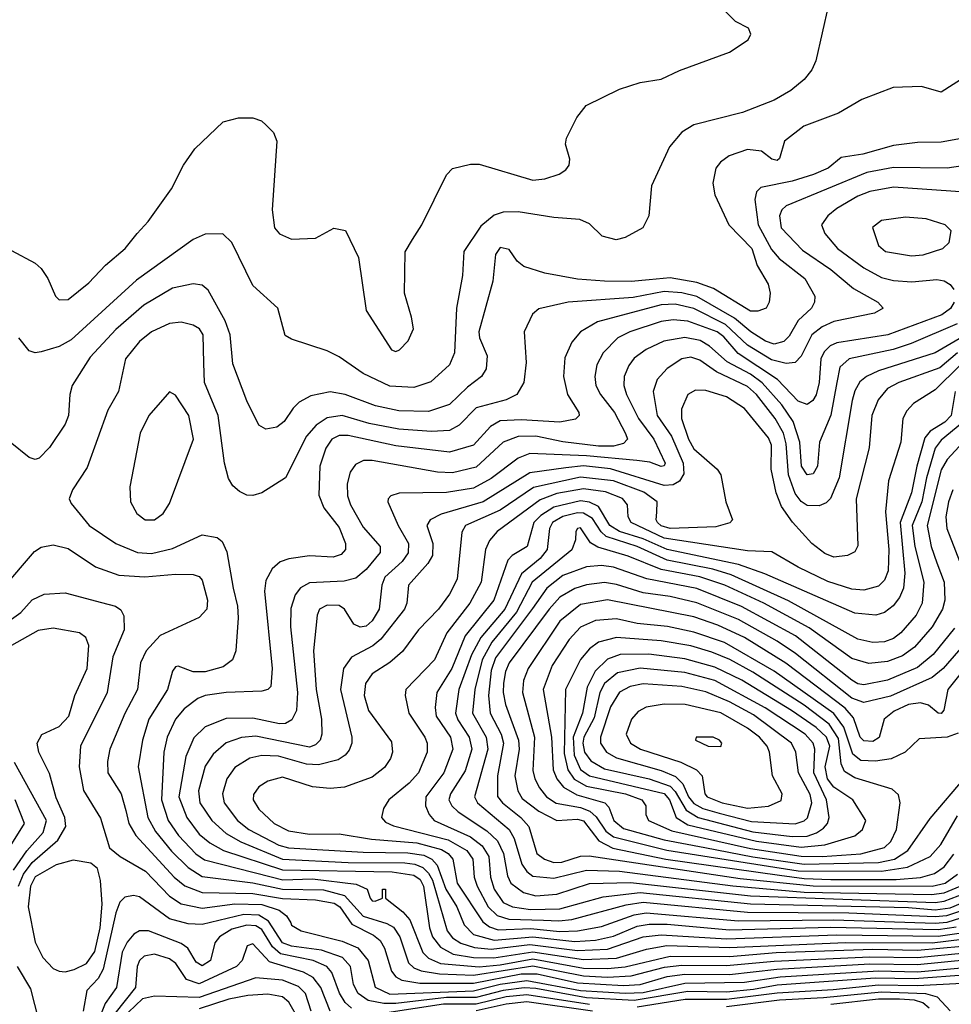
# Model space of a CAD drawing. Extents: x 997028 to 1115134, y 536408 to 618974.
# Tile 52 of 256: x 1017993 to 1021119, y 554868 to 558173. Entities that reach past the tile are written whole.
import ezdxf

# ---------------------------------------------------------------- set-up
doc = ezdxf.new("R2010")
doc.units = 0

msp = doc.modelspace()

# ---------------------------------------------------------------- linework, layer by layer
at = {"layer": '0CON10XD'}
for points in [[(1020706.8, 558223.2), (1020663.9, 558035), (1020650.4, 558005), (1020625, 557971.9), (1020580, 557935), (1020525, 557902.7), (1020418.5, 557861.5), (1020255, 557820), (1020215, 557795.5), (1020173.4, 557746.6), (1020112.9, 557615), (1020104.3, 557515), (1020084, 557475), (1020025, 557442.5), (1019994.6, 557434.6), (1019947.1, 557447.1), (1019905, 557487.8), (1019872.6, 557502.6), (1019785, 557508.8), (1019665, 557528.6), (1019615, 557527.6), (1019585, 557517.2), (1019540.1, 557479.9), (1019482.7, 557395), (1019478.7, 557315), (1019458.1, 557205), (1019451.9, 557055), (1019435, 557014.6), (1019372, 556958), (1019315, 556938.9), (1019235, 556942.7), (1019145.5, 556985.5), (1019065, 557041.8), (1019025, 557062.1), (1018905, 557100.5), (1018883.4, 557113.4), (1018858.6, 557205), (1018775, 557281.1), (1018705, 557425.6), (1018674.6, 557454.6), (1018615, 557453.2), (1018575, 557435.4), (1018385, 557298.6), (1018165, 557098.2), (1018125, 557076.7), (1018065, 557058.8), (1018045, 557054.5), (1018025, 557061.9), (1017989.5, 557105)], [(1019311.2, 557435), (1019342, 557485), (1019425, 557652.5), (1019445, 557673.3), (1019505, 557688.6), (1019535, 557688.1), (1019715, 557634.5), (1019755, 557638.9), (1019803.3, 557655), (1019825, 557668.8), (1019836, 557685), (1019838.8, 557705), (1019824, 557755), (1019828, 557775), (1019862, 557845), (1019893.3, 557885), (1020005, 557940), (1020075, 557962), (1020145, 557974), (1020207, 558003), (1020375, 558063.8), (1020436.7, 558105), (1020445.8, 558125), (1020438.8, 558145), (1020395, 558166.7), (1020335, 558226.7)], [(1021165, 557981.1), (1021085, 557930), (1021019.2, 557949.2), (1020924.1, 557945.9), (1020819.2, 557905), (1020740.1, 557859.9), (1020623.8, 557816.2), (1020559.5, 557765), (1020542.5, 557707.5), (1020535, 557700), (1020516.2, 557705), (1020481.8, 557731.7), (1020435, 557737.8), (1020373.7, 557716.3), (1020344.8, 557695.2), (1020329.1, 557675), (1020319.1, 557625), (1020325.4, 557585), (1020371.8, 557485), (1020449, 557405), (1020467.6, 557347.6), (1020504.2, 557285.8), (1020510.5, 557255), (1020507.8, 557225), (1020498, 557205), (1020470, 557195), (1020445, 557195.3), (1020320.9, 557270.9), (1020265, 557291.2), (1020175, 557307), (1020105, 557300.3), (1020045, 557293.9), (1019955, 557295.2), (1019865, 557302.3), (1019755, 557322.1), (1019684.8, 557344.8), (1019662.4, 557362.4), (1019635, 557401.5), (1019605, 557408.5), (1019589.3, 557385), (1019580.7, 557295), (1019533.2, 557125), (1019535.9, 557105), (1019561.3, 557045), (1019558.5, 557001.5), (1019541.9, 556975), (1019495, 556939.7), (1019435, 556881.6), (1019365, 556857.7), (1019265, 556860.3), (1019186.9, 556876.9), (1019085, 556914.8), (1019035, 556924.3), (1018969.1, 556910.9), (1018930.9, 556889.1), (1018910.9, 556869.1), (1018880, 556825), (1018855, 556805.8), (1018818.3, 556798.3), (1018795, 556812), (1018755, 556894), (1018707.6, 557017.6), (1018698.7, 557115), (1018682.1, 557162.1), (1018625, 557265.7), (1018605, 557281.8), (1018575, 557286.2), (1018505, 557272), (1018408.9, 557215), (1018315, 557133.7), (1018229.7, 557040.3), (1018168.2, 556945), (1018160.4, 556915), (1018156.7, 556845), (1018145.4, 556815), (1018092.9, 556737.1), (1018058.1, 556701.9), (1018045, 556697.5), (1018025, 556703.5), (1017960.9, 556755)], [(1017965, 557398.5), (1018045, 557355.5), (1018065, 557338.1), (1018087.5, 557305), (1018112.9, 557245), (1018125, 557232.5), (1018155, 557234.4), (1018225, 557290), (1018280.4, 557349.6), (1018346.7, 557405), (1018387.1, 557455), (1018423.8, 557496.2), (1018502, 557605), (1018542, 557685), (1018580.5, 557739.5), (1018675, 557830), (1018726.4, 557843.6), (1018775, 557843.3), (1018803.6, 557833.6), (1018819.5, 557819.5), (1018844.1, 557794.1), (1018855.9, 557765.9), (1018840, 557535), (1018847.5, 557475), (1018865, 557454), (1018905, 557436.2), (1018985, 557440), (1019046.4, 557473.6), (1019085.9, 557465.9), (1019129.2, 557375), (1019155, 557197.5), (1019240, 557065), (1019255, 557060), (1019266.7, 557065), (1019296.7, 557095), (1019313.8, 557135), (1019308, 557175), (1019283.8, 557255), (1019286.4, 557393.6), (1019311.2, 557435)], [(1021295, 557800.5), (1021085, 557762.4), (1021005, 557760.9), (1020925, 557750.5), (1020822.2, 557722.2), (1020749.6, 557710.4), (1020706.2, 557675), (1020656.6, 557653.4), (1020585, 557630.7), (1020480, 557610), (1020464.7, 557595.3), (1020459.3, 557569.2), (1020470.5, 557485), (1020515, 557401.6), (1020541.7, 557371.7), (1020627.6, 557305), (1020661.3, 557245), (1020659.7, 557225), (1020649.4, 557205), (1020605, 557163.2), (1020575, 557110.5), (1020557.4, 557092.6), (1020525, 557083.8), (1020495, 557094.1), (1020446.4, 557125), (1020391.1, 557171.1), (1020265, 557244), (1020215, 557256.7), (1020155, 557260.9), (1020050.9, 557240.9), (1019833.3, 557225), (1019735, 557202.5), (1019713.1, 557185), (1019685.5, 557125), (1019692.7, 557022.7), (1019684.2, 556955), (1019660.7, 556915), (1019625, 556897.3), (1019525, 556870.2), (1019467.3, 556812.7), (1019435, 556794.1), (1019375, 556790.5), (1019265, 556799.1), (1019165, 556818.2), (1019075, 556844.8), (1019025, 556836.5), (1018988, 556812), (1018954.9, 556775.1), (1018885, 556635.4), (1018805, 556585.5), (1018775, 556575.6), (1018755, 556577.1), (1018730, 556590), (1018708.2, 556608.2), (1018693.1, 556633.1), (1018680, 556685), (1018659, 556845), (1018612.3, 556955), (1018610.6, 557020.6), (1018608.2, 557115), (1018595.9, 557135.9), (1018575, 557147.8), (1018535, 557157.5), (1018495, 557153.7), (1018435, 557125.8), (1018395, 557093.3), (1018347.8, 557035), (1018324.6, 556925), (1018288, 556862), (1018219.6, 556670.4), (1018170, 556595), (1018158.9, 556565), (1018165, 556549.2), (1018225.5, 556475), (1018315, 556415.3), (1018387.5, 556385), (1018435, 556381.2), (1018505, 556398.3), (1018605, 556444), (1018655.5, 556435.5), (1018671.7, 556421.7), (1018687.5, 556387.5), (1018708.8, 556265), (1018723.2, 556205), (1018725.3, 556165), (1018718.5, 556055), (1018707.1, 556025), (1018675, 556001.6), (1018615, 555983.8), (1018574.4, 555984.4), (1018525, 556003.3), (1018515, 556000.6), (1018505, 555986.2), (1018488.9, 555925), (1018426.5, 555825), (1018404.3, 555755), (1018390, 555665), (1018423.2, 555495), (1018448.1, 555448.1), (1018502.4, 555382.4), (1018557.9, 555327.9), (1018605, 555297.7), (1018775, 555276), (1018875, 555254.3), (1019012.3, 555252.3), (1019083.1, 555233.1), (1019145, 555163.7), (1019225, 555139.6), (1019247.2, 555127.2), (1019268.4, 555095), (1019297.1, 555007.1), (1019315, 554990.7), (1019340.2, 554980.2), (1019400.9, 554970.9), (1019515, 554966.4), (1019715, 554997), (1019885, 554963.9), (1019965, 554959.3)], [(1021285, 557702), (1021105, 557674.8), (1020925, 557676.6), (1020835, 557659.8), (1020565, 557548.5), (1020550.4, 557535), (1020542.4, 557515), (1020548.1, 557475), (1020619.3, 557399.3), (1020715, 557335.2), (1020791, 557271), (1020872.5, 557225), (1020890, 557205), (1020861.5, 557188.5), (1020725, 557160.2), (1020685, 557141.9), (1020651.4, 557115), (1020615, 557043.5), (1020595, 557022.3), (1020565, 557019.2), (1020515, 557032), (1020435, 557080.8), (1020360.6, 557150.6), (1020255, 557204), (1020192.1, 557217.9), (1020145, 557216.1), (1019931.4, 557158.6), (1019874.1, 557125.9), (1019845, 557090.6), (1019821.7, 557038.3), (1019817.1, 556975), (1019830.7, 556915), (1019869.5, 556855), (1019870.6, 556845), (1019857.4, 556832.6), (1019805, 556821.9), (1019675, 556830.3), (1019605, 556826.6), (1019572.3, 556807.7), (1019515, 556745.2), (1019435, 556721.5), (1019255, 556742.4), (1019095, 556778), (1019065, 556777), (1019039.7, 556765), (1019019.8, 556735), (1019000.2, 556675), (1018996.8, 556576.8), (1019013.2, 556535), (1019065, 556468.9), (1019086.3, 556415), (1019085.9, 556395), (1019071.4, 556378.6), (1019045, 556369.5), (1018965, 556373.8), (1018896.3, 556363.7), (1018867, 556353), (1018840.3, 556329.7), (1018819.1, 556290.9), (1018814.7, 556255), (1018839.7, 555995), (1018835.8, 555935), (1018825.4, 555924.6), (1018805, 555919.2), (1018685, 555915.2), (1018615.2, 555904.8), (1018590.9, 555895), (1018545, 555859.7), (1018515, 555825.4), (1018487.2, 555765), (1018476.3, 555715), (1018468.3, 555555), (1018491.4, 555485), (1018525.2, 555435), (1018583.5, 555373.5), (1018613.3, 555353.3), (1018836.1, 555296.1), (1018876.1, 555286.1), (1018975, 555289.3), (1019121.7, 555271.7), (1019159.2, 555255), (1019169.2, 555225), (1019175, 555216.2), (1019185, 555214.4), (1019210, 555225), (1019210, 555255), (1019220, 555255), (1019220, 555225), (1019278.9, 555178.9), (1019301.4, 555151.4), (1019345, 555042.7), (1019365, 555022.8), (1019404.8, 555004.8), (1019534.6, 554994.6), (1019605, 555000.7), (1019715, 555021), (1019885, 554990.2), (1019965, 554988)], [(1021165.2, 557594.8), (1020925, 557610.7), (1020845, 557596.2), (1020805, 557581.2), (1020735, 557539.8), (1020704, 557515), (1020683.4, 557485), (1020694.1, 557455), (1020736.5, 557405), (1020825, 557340.2), (1020885, 557308), (1020925, 557298.3), (1020986.8, 557293.2), (1021070.7, 557300.7), (1021095, 557296.7), (1021114.8, 557284.8), (1021127.3, 557267.3)], [(1020985, 557380.2), (1021025, 557384.2), (1021090, 557405), (1021112, 557425), (1021118, 557465), (1021098.8, 557485), (1021035, 557504.6), (1020965, 557510.8), (1020885, 557499.5), (1020854.4, 557475.6), (1020874.4, 557415), (1020897.5, 557395), (1020985, 557380.2)], [(1021128.1, 557225), (1021116.2, 557203.8), (1021087.5, 557182.5), (1020905.5, 557115), (1020735, 557088.4), (1020711.9, 557078.1), (1020692, 557058), (1020681.2, 557035), (1020675.7, 556955), (1020665.5, 556914.5), (1020654.6, 556895.4), (1020635, 556881.9), (1020605, 556893.2), (1020535.2, 556965), (1020403.2, 557053.2), (1020355, 557108.7), (1020333.5, 557125), (1020235, 557161.4), (1020185, 557165.7), (1020145, 557160.1), (1020040, 557125), (1020000, 557105), (1019950.3, 557055), (1019929.5, 557015), (1019922.9, 556975), (1019926.2, 556945), (1019941.8, 556915), (1019988.4, 556855), (1020025.4, 556784.6), (1020031.9, 556765), (1020019.2, 556750.8), (1019985, 556741.5), (1019935, 556741.3), (1019815, 556756.5), (1019725, 556775.6), (1019665.6, 556774.4), (1019615, 556754.8), (1019525, 556671.1), (1019445, 556651.8), (1019394.6, 556654.6), (1019175, 556694), (1019146.7, 556693.3), (1019119.4, 556680.6), (1019101.2, 556655), (1019091.6, 556615), (1019093.2, 556575), (1019103.3, 556545), (1019145, 556469.3), (1019202.5, 556405), (1019202.2, 556385), (1019155, 556327.8), (1019121.2, 556298.8), (1019081.7, 556288.3), (1018965, 556283), (1018935, 556265.9), (1018917.2, 556242.8), (1018902.9, 556197.1), (1018901.9, 556135), (1018924.9, 555915), (1018921, 555855), (1018906.3, 555823.7), (1018885, 555811.3), (1018865, 555809.9), (1018775, 555829.2), (1018685, 555828), (1018615, 555799.2), (1018576.9, 555763.1), (1018549.9, 555700.1), (1018526.8, 555565), (1018553.4, 555495), (1018595, 555439.1), (1018630.4, 555410.4), (1018676.7, 555385), (1018875, 555319.8), (1019242.5, 555312.5), (1019315, 555301.7), (1019336.7, 555286.7), (1019347.2, 555265), (1019368.4, 555125), (1019378.1, 555095), (1019405, 555059.7), (1019447, 555037), (1019515, 555025.1), (1019584.2, 555024.2), (1019715, 555044.9), (1019885, 555018.3)], [(1021138.2, 557151.8), (1020984.2, 557085.8), (1020924.2, 557065.8), (1020775.7, 557034.3), (1020745, 557006.7), (1020734.2, 556955), (1020714.2, 556845.8), (1020676.8, 556755), (1020670.2, 556675), (1020655, 556649.2), (1020635, 556645.4), (1020616.5, 556675), (1020610.5, 556755), (1020587.7, 556825), (1020550.7, 556880.7), (1020484.4, 556954.4), (1020445, 556983.8), (1020366.4, 557025), (1020307.8, 557077.8), (1020276.4, 557096.4), (1020225, 557106.4), (1020154.6, 557094.6), (1020095, 557066.1), (1020055, 557037.6), (1020037.1, 557012.9), (1020021.2, 556975), (1020019.5, 556945), (1020029.2, 556915), (1020068.8, 556835), (1020120.6, 556765), (1020158.7, 556685), (1020155, 556675.8), (1020145, 556673.5), (1020107.5, 556687.5), (1020064, 556694), (1019895, 556709.3), (1019705, 556716.6), (1019665, 556701.6), (1019575, 556633.4), (1019515, 556600.5), (1019425, 556585.9), (1019266.1, 556583.9), (1019238, 556575), (1019228.6, 556565), (1019228.1, 556555), (1019262.9, 556475), (1019297.1, 556415), (1019296.4, 556383.6), (1019275.7, 556355), (1019218.2, 556301.8), (1019207.7, 556275), (1019198.8, 556195), (1019175, 556155.8), (1019155, 556138.1), (1019135, 556134.7), (1019113.8, 556143.8), (1019082.3, 556195), (1019065, 556207.3), (1019025, 556208.3), (1018998.9, 556195), (1018990.5, 556175), (1018978.8, 556055), (1018987.7, 555925), (1019005.2, 555825), (1019006.8, 555775), (1019000.6, 555755), (1018985, 555738.9), (1018965, 555731.7), (1018785, 555768.2), (1018736.6, 555763.4), (1018685, 555745.7), (1018641.9, 555708.1), (1018615, 555667.5), (1018592.5, 555585), (1018597.4, 555545), (1018637.3, 555485), (1018685, 555441.5), (1018735, 555414.1), (1018874.7, 555355), (1019095, 555344), (1019285, 555342.9), (1019318.6, 555338.6), (1019345, 555327.3), (1019365, 555308.6), (1019377.7, 555285), (1019427.7, 555115), (1019445, 555091.2), (1019473.3, 555073.3), (1019518.7, 555058.7), (1019575, 555053), (1019705, 555069.4), (1019865, 555049.2)], [(1021185.2, 557125), (1021065, 557054.8), (1020875, 556994.8), (1020834.1, 556975.9), (1020812.2, 556957.8), (1020795, 556927.3), (1020786.1, 556895), (1020743, 556635), (1020713.6, 556566.4), (1020698.8, 556551.2), (1020675, 556541.9), (1020635, 556542.6), (1020615, 556556.2), (1020595, 556582.5), (1020573, 556645), (1020565, 556749.2), (1020555.4, 556785.4), (1020527.6, 556835), (1020464.8, 556915), (1020435, 556942.3), (1020330.8, 556990.8), (1020275, 557030), (1020245, 557040.6), (1020215, 557034.8), (1020165, 557002), (1020132.2, 556965), (1020118.2, 556925), (1020131.7, 556845), (1020179.5, 556775), (1020219.5, 556685), (1020221.4, 556648.6), (1020206.3, 556623.7), (1020185, 556611.9), (1020155, 556609.8), (1019975, 556666), (1019885, 556676.1), (1019825, 556669), (1019705, 556652.3), (1019548.2, 556555), (1019406.5, 556513.5), (1019370.4, 556495), (1019358.8, 556475), (1019379.1, 556415), (1019377.6, 556375), (1019362.3, 556347.7), (1019297.3, 556275), (1019291.6, 556215), (1019283.5, 556195), (1019205, 556094.3), (1019177.9, 556072.1), (1019106.2, 556033.8), (1019079.8, 555995), (1019069.6, 555925), (1019106.8, 555765), (1019107.1, 555745), (1019098.4, 555721.6), (1019085, 555704.6), (1019061, 555689), (1018995, 555672.4), (1018955, 555674), (1018861.5, 555701.5), (1018805, 555703.8), (1018765, 555694.3), (1018715, 555662.9), (1018687.9, 555625), (1018673.5, 555575), (1018678.9, 555545), (1018723.4, 555485), (1018761.4, 555455), (1018862.7, 555402.7), (1018895, 555393.5), (1019145, 555379.1), (1019295, 555376.8), (1019348.5, 555368.5), (1019375.4, 555355.4), (1019393.6, 555335), (1019423.1, 555255), (1019459.2, 555195), (1019483.9, 555135), (1019515, 555102.1), (1019585, 555083.4), (1019715, 555095.2), (1019855, 555079.7)], [(1021139.4, 557055), (1021080.4, 557005), (1020942.7, 556955), (1020905.3, 556935), (1020873.1, 556896.9), (1020852.5, 556845), (1020843.7, 556736.3), (1020799.3, 556565), (1020805, 556407.5), (1020795, 556387.1), (1020770, 556375), (1020725, 556369.7), (1020695, 556381.6), (1020650.4, 556415), (1020586.3, 556486.3), (1020549.4, 556539.4), (1020531.6, 556585), (1020514.1, 556665), (1020515.2, 556745), (1020505, 556769.3), (1020425, 556867.9), (1020365, 556907.1), (1020295, 556928.2), (1020260.8, 556929.2), (1020235, 556915.5), (1020214, 556866), (1020214, 556835), (1020237.5, 556765), (1020255, 556732.5), (1020333.3, 556665), (1020345.4, 556645.4), (1020361.9, 556555), (1020384.2, 556495), (1020376, 556484), (1020328.9, 556471.1), (1020175, 556465.6), (1020145.2, 556474.8), (1020133.1, 556485), (1020128.3, 556495), (1020130.3, 556519.7), (1020132.3, 556555), (1020087.6, 556587.6), (1019985, 556625.7), (1019875, 556637.8), (1019717.2, 556602.8), (1019605, 556526.9), (1019488.5, 556475), (1019476.4, 556453.6), (1019460.7, 556295), (1019435.2, 556245), (1019397.9, 556195), (1019331.1, 556125), (1019277.5, 556052.5), (1019234.4, 556015.6), (1019175, 555977.5), (1019152.9, 555945), (1019149.1, 555905), (1019163.7, 555855), (1019240.5, 555749.5), (1019243.3, 555715), (1019236.7, 555693.3), (1019216.9, 555663.1), (1019175, 555630.3), (1019082.9, 555597.1), (1019035, 555592.2), (1018975, 555597.8), (1018875, 555630.6), (1018825, 555617.7), (1018795, 555598.2), (1018777.4, 555572.6), (1018776, 555555), (1018795, 555522.9), (1018846.1, 555475), (1018895, 555450.5), (1018965, 555439.8), (1019065, 555440.4), (1019173.1, 555423.1), (1019325, 555410), (1019407.9, 555387.9), (1019430.2, 555375), (1019446, 555356), (1019460.8, 555275), (1019546.4, 555145), (1019568.8, 555128.8), (1019598.3, 555118.3), (1019707.1, 555122.9), (1019805, 555112.3)], [(1021147.2, 557012.8), (1021065, 556930.9), (1020991.8, 556885), (1020969.3, 556860.7), (1020956.6, 556835), (1020950, 556755), (1020908.2, 556625), (1020898.6, 556521.4), (1020909.3, 556395), (1020906.6, 556323.4), (1020895, 556291.5), (1020875, 556272.3), (1020825, 556258.8), (1020785, 556261.3), (1020705, 556288), (1020605.4, 556335.4), (1020516.6, 556386.6), (1020435, 556390.2), (1020155, 556433.2), (1020044.7, 556485), (1020034.2, 556505), (1020032.5, 556545), (1020015.5, 556565.5), (1019958.8, 556588.8), (1019885, 556598.4), (1019795, 556582.7), (1019738.9, 556561.1), (1019594.7, 556455), (1019569.6, 556425), (1019556, 556395), (1019541.5, 556285), (1019503, 556215), (1019425.6, 556115), (1019384.7, 556025), (1019288.7, 555925), (1019285.9, 555905), (1019298.6, 555845), (1019352.1, 555765), (1019360, 555745), (1019360.5, 555715), (1019331.1, 555645), (1019299.6, 555610.4), (1019231.8, 555555), (1019214, 555526), (1019206.5, 555495), (1019219.7, 555479.7), (1019247, 555467), (1019430.8, 555420.8), (1019493, 555385), (1019513.2, 555355), (1019518.1, 555295), (1019527.9, 555265), (1019565.1, 555195.1), (1019595, 555165.9), (1019634.6, 555154.6), (1019750.9, 555150.9), (1019801.9, 555148.1)], [(1021132.1, 556925), (1021117.9, 556845), (1021097.5, 556822.5), (1021048.1, 556791.9), (1021030.2, 556769.8), (1021003, 556675), (1020985.7, 556585), (1020947.1, 556485), (1020962.8, 556315), (1020958.2, 556265), (1020945, 556233.8), (1020924.2, 556205.8), (1020895, 556183.4), (1020865.3, 556174.7), (1020795, 556181.3), (1020493, 556313), (1020405, 556344), (1020165, 556394.6), (1020085, 556430.7), (1020005, 556455.1), (1019973.4, 556475), (1019935, 556539.3), (1019905, 556553.8), (1019875, 556557.7), (1019785, 556536.5), (1019741.3, 556508.7), (1019717.8, 556485), (1019695.3, 556405), (1019645.2, 556374.8), (1019631.1, 556358.9), (1019583.5, 556225), (1019487.7, 556105), (1019442.9, 555995), (1019392, 555915), (1019386.7, 555865), (1019390.7, 555835), (1019438.4, 555765), (1019446.5, 555725), (1019415.6, 555645), (1019356, 555565), (1019354.4, 555534.4), (1019366.4, 555505), (1019384, 555485), (1019505, 555430.7), (1019545, 555400.3), (1019566.5, 555365), (1019572.3, 555295), (1019585.4, 555255), (1019615, 555210.6), (1019646.4, 555195), (1019706.5, 555186.5), (1019805, 555188.4), (1019951.1, 555228.9), (1020075, 555243.9), (1020445.1, 555205.1), (1020975, 555192.8), (1021065, 555185.8)], [(1018413.9, 556493.9), (1018445, 556494.4), (1018474.5, 556515.5), (1018495, 556548.8), (1018576.2, 556765), (1018560.4, 556845), (1018515, 556912.5), (1018495, 556923.8), (1018425.6, 556845), (1018397.3, 556785), (1018362.5, 556605), (1018364.5, 556555), (1018385.4, 556515.4), (1018413.9, 556493.9)], [(1021173.4, 556835), (1021085, 556762.3), (1021065, 556735.2), (1021036.2, 556635), (1021020.4, 556555), (1020987.1, 556475), (1020996.1, 556405), (1021026.9, 556285), (1021020.6, 556215), (1021001.3, 556175), (1020949.5, 556115), (1020925, 556095.6), (1020895, 556084.5), (1020855, 556083), (1020805, 556094.4), (1020572.8, 556222.8), (1020379.9, 556309.9), (1020318.4, 556328.4), (1020165, 556359.2), (1020065, 556404.5), (1019961.1, 556438.9), (1019944.2, 556454.2), (1019915, 556498.6), (1019885, 556517.1), (1019865, 556518), (1019815, 556505.3), (1019780.8, 556485), (1019770.3, 556465), (1019762.3, 556395), (1019738.7, 556365), (1019676.4, 556313.6), (1019620.6, 556195), (1019540.4, 556099.6), (1019509, 556041), (1019466.8, 555925), (1019454.6, 555845), (1019462.7, 555822.7), (1019501.5, 555765), (1019510.3, 555725), (1019488, 555652), (1019438, 555575), (1019433.1, 555555), (1019443.3, 555535), (1019464.4, 555514.4), (1019560.3, 555450.3), (1019596.6, 555416.6), (1019616.4, 555375), (1019629.5, 555299.5), (1019640.6, 555275), (1019683.3, 555243.3), (1019725, 555232.9), (1019795, 555237.7), (1019905, 555273.8), (1020042.3, 555277.7), (1020445, 555232.1), (1021065, 555210.6)], [(1021145, 556741.1), (1021105, 556696.8), (1021085, 556662), (1021037.6, 556475), (1021050.9, 556405), (1021070.3, 556350.3), (1021095.2, 556285), (1021097, 556225), (1021089.8, 556195), (1021054.4, 556135.6), (1020995, 556067.5), (1020955, 556038.4), (1020905, 556018.7), (1020842.1, 556012.1), (1020785, 556028.8), (1020642, 556132), (1020489.8, 556215), (1020358.9, 556275), (1020275, 556302.7), (1020145, 556328), (1020035, 556372.4), (1019932.5, 556402.5), (1019907.7, 556417.7), (1019875, 556467.3), (1019864.8, 556465.2), (1019859.2, 556455), (1019857.6, 556427.6), (1019845, 556393.4), (1019712.3, 556285), (1019659.9, 556185), (1019576.7, 556083.3), (1019544.9, 556025), (1019520.4, 555925), (1019512, 555845), (1019557.8, 555765), (1019563.6, 555725), (1019519, 555565), (1019528.9, 555545), (1019635.5, 555455.5), (1019651.5, 555425), (1019678.2, 555338.2), (1019695, 555313.8), (1019715, 555298.4), (1019785, 555292), (1019895, 555318.6), (1020005.2, 555315.2), (1020385.7, 555265.7), (1020624.7, 555245.3), (1021052.6, 555237.4)], [(1021123.6, 556595), (1021109, 556555), (1021101, 556505), (1021103.5, 556465), (1021162.2, 556315)], [(1017935.8, 556264.2), (1018042, 556388), (1018065, 556402.5), (1018105, 556410.8), (1018155, 556398.7), (1018247.2, 556337.2), (1018325, 556308.9), (1018412.9, 556302.9), (1018515, 556312.6), (1018575, 556311.2), (1018595, 556304.5), (1018605, 556291.9), (1018623.1, 556225), (1018621.2, 556195), (1018595, 556166.8), (1018463.9, 556106.1), (1018417.1, 556055), (1018398.6, 556015), (1018387.5, 555925), (1018345, 555844.5), (1018294.7, 555725), (1018286.9, 555683.1), (1018288.2, 555645), (1018332.7, 555575), (1018348.8, 555518.8), (1018359.2, 555475), (1018382, 555435), (1018510.6, 555295), (1018546.4, 555266.4), (1018605, 555243.8), (1018775, 555240.6), (1018875, 555223.7), (1018985, 555219.2), (1019047.7, 555207.7), (1019066.8, 555195), (1019107.6, 555137.6), (1019180.3, 555100.3), (1019202.6, 555082.6), (1019217.1, 555057.1), (1019240.1, 554980.1), (1019255, 554960.2), (1019275, 554948.9), (1019335, 554939), (1019515, 554939.3), (1019675, 554970.1), (1019729.6, 554970.4), (1019865, 554940.6), (1020018.7, 554931.3), (1020075, 554934.9), (1020165, 554962), (1020225, 554969.7), (1020375, 554968.9), (1020533.2, 554986.8), (1020845, 555003.7), (1021005, 555001.5), (1021175, 555019.3)], [(1021129.6, 556130.4), (1021057.6, 556042.4), (1021005, 555999), (1020905, 555955.8), (1020825, 555941), (1020805, 555944.5), (1020785, 555956.6), (1020595.6, 556105.6), (1020415, 556203.9), (1020265, 556264.4), (1020096.9, 556296.9), (1019985, 556335.9), (1019945, 556340.7), (1019895, 556337), (1019815, 556308.1), (1019761.2, 556265), (1019713.3, 556196.7), (1019589.1, 556030.9), (1019575, 555988.9), (1019565.8, 555905), (1019571.7, 555845), (1019607.8, 555775), (1019615.7, 555745), (1019595.7, 555635), (1019596.3, 555566.3), (1019612.4, 555545), (1019674.4, 555495), (1019701.5, 555465), (1019727.9, 555375), (1019753.8, 555355), (1019785, 555344.6), (1019811.4, 555345), (1019875, 555365.2), (1019903.8, 555366.2), (1020410.4, 555290.4), (1020655, 555265.7), (1021055, 555264.5)], [(1021195, 556113.8), (1021091.5, 555995), (1021055, 555965.2), (1020915, 555902.5), (1020825, 555881.2), (1020785, 555895.7), (1020596.1, 556046.1), (1020535, 556087.1), (1020405, 556159.9), (1020265, 556216.1), (1020175, 556237), (1020085, 556249.8), (1019995, 556277.7), (1019955, 556284), (1019895, 556276.4), (1019855, 556263.6), (1019805, 556234.5), (1019769.4, 556195), (1019634.8, 556015), (1019622.5, 555985), (1019616.2, 555946.2), (1019615.1, 555915), (1019623.3, 555875), (1019667, 555755), (1019668.3, 555725), (1019654.5, 555635), (1019664.1, 555585), (1019678.8, 555558.8), (1019735, 555516.7), (1019795, 555484.8), (1019865, 555489.4), (1019885, 555484.3), (1019936.6, 555416.6), (1019982.6, 555392.6), (1020160.9, 555355), (1020541.8, 555301.8), (1020625, 555290.5), (1020715, 555287.3), (1020933.3, 555286.7)], [(1017965, 556161.5), (1017996.3, 556183.7), (1018035, 556225.9), (1018075, 556244.7), (1018145, 556249.3), (1018267.1, 556217.1), (1018314, 556205), (1018332.5, 556192.5), (1018342.1, 556172.1), (1018343.6, 556125), (1018305.2, 556034.8), (1018286.1, 555915), (1018197, 555735), (1018192.5, 555665), (1018206.3, 555586.3), (1018263.3, 555493.3), (1018293.9, 555393.9), (1018329.5, 555365), (1018415, 555315.6), (1018495, 555231.2), (1018535, 555205.8), (1018605, 555190.8), (1018714.9, 555205.1), (1018805, 555202.9), (1018863.9, 555183.9), (1018887.8, 555165), (1018902, 555142), (1018905, 555134.3), (1018937.1, 555115), (1019075, 555080.8), (1019127.4, 555057.4), (1019161.7, 555015), (1019185.4, 554925.4), (1019235, 554902.9), (1019515, 554913.8), (1019605, 554935.4), (1019695, 554948.3), (1019875, 554915.1), (1020025, 554905.2), (1020085, 554908.1), (1020225, 554939.1), (1020425, 554942.2), (1020545, 554960.3), (1020875, 554980.8), (1021005, 554977.7), (1021165, 554991.7)], [(1021165, 555997.8), (1021106.7, 555925), (1021094, 555856), (1021085.2, 555844.8), (1021075, 555845.5), (1021042.8, 555872.8), (1021015, 555880.2), (1020975, 555874.4), (1020927.7, 555852.3), (1020893.8, 555825), (1020876.6, 555763.4), (1020855, 555750.8), (1020825, 555752.5), (1020812.6, 555765), (1020790.3, 555830.3), (1020762.4, 555862.4), (1020563.3, 556013.3), (1020425, 556099), (1020335, 556140.9), (1020255, 556169.1), (1019965, 556226), (1019875, 556210.5), (1019805.3, 556154.7), (1019698.7, 555995), (1019683.4, 555955), (1019679.5, 555915), (1019720.6, 555765), (1019715, 555653.3), (1019721.2, 555625), (1019737, 555595), (1019760.2, 555565), (1019793.4, 555543.4), (1019875, 555528.6), (1019906.4, 555516.4), (1019927.4, 555497.4), (1019959.7, 555449.7), (1019985, 555430.4), (1020164.7, 555385.3), (1020605, 555316.4), (1020885, 555314.8)], [(1021141.4, 555778.6), (1021105.2, 555764.8), (1021010.8, 555759.2), (1020963.9, 555715), (1020917.3, 555692.7), (1020865, 555684), (1020815, 555686.6), (1020788.2, 555708.2), (1020758.7, 555798.7), (1020725, 555844.1), (1020525, 555986.7), (1020357.7, 556082.3), (1020255, 556117.9), (1020166.9, 556136.9), (1020065, 556146.5), (1019995, 556162), (1019925, 556156.6), (1019875, 556133.9), (1019836.9, 556093.1), (1019779.6, 556005), (1019749.1, 555925), (1019777, 555765), (1019782.6, 555655), (1019795.5, 555625), (1019817.4, 555597.4), (1019861.8, 555571.8), (1019956.7, 555545), (1019969.8, 555529.8), (1019986.2, 555485), (1020018.8, 555458.8), (1020155, 555420), (1020292.1, 555395), (1020453.4, 555363.4), (1020625, 555338.5)], [(1017988.4, 555265), (1018005.1, 555304.9), (1018035, 555344), (1018120.3, 555419.7), (1018147.1, 555465), (1018144.4, 555495), (1018115, 555561.1), (1018092.7, 555642.7), (1018057.1, 555715), (1018051.8, 555745), (1018066.6, 555773.4), (1018125, 555800.4), (1018157.1, 555835), (1018178.2, 555905), (1018219.6, 555995), (1018225, 556072.5), (1018215, 556100), (1018193.8, 556115), (1018105, 556130.3), (1018055, 556122.7), (1017965, 556073.1)], [(1020685, 555364.9), (1020815, 555373.5), (1020895, 555395.2), (1020916.1, 555415), (1020935.2, 555455), (1020947.3, 555545), (1020941.2, 555571.2), (1020920.4, 555590.4), (1020795, 555628.8), (1020760.1, 555650.1), (1020749.4, 555675), (1020740.6, 555760.6), (1020708.9, 555808.9), (1020625, 555872.2), (1020452.7, 555982.7), (1020375.4, 556025.4), (1020315, 556050.7), (1020245, 556071.5), (1020145, 556088.5), (1019995, 556100), (1019935, 556084.4), (1019905, 556061.1), (1019875, 556025.3), (1019823.7, 555925), (1019820.2, 555710.2), (1019831.9, 555655), (1019853.5, 555623.5), (1019895, 555600.6), (1020025.4, 555575), (1020080, 555555), (1020093.3, 555535), (1020093.3, 555505), (1020102.7, 555485), (1020180.6, 555450.6), (1020445, 555391.7), (1020614.6, 555365.4), (1020685, 555364.9)], [(1020615, 555395.6), (1020695, 555403.4), (1020795, 555433.7), (1020820.4, 555455), (1020832, 555485), (1020788.4, 555555), (1020725, 555597.7), (1020703, 555625), (1020695.5, 555665), (1020710.7, 555735), (1020700.3, 555765), (1020665, 555797), (1020582.6, 555855), (1020416, 555956), (1020325, 556000.1), (1020225, 556028.4), (1020104, 556044), (1020007.7, 556042.3), (1019965, 556026.9), (1019923.9, 555986.1), (1019897.3, 555932.7), (1019881.4, 555845), (1019850.1, 555765), (1019853.1, 555705), (1019875, 555656.5), (1019905, 555634.9), (1020155, 555575.5), (1020173, 555555), (1020195.8, 555495.8), (1020235, 555471), (1020465, 555415.9), (1020615, 555395.6)], [(1020585, 555431.9), (1020635, 555433.2), (1020666.4, 555443.6), (1020690.4, 555459.6), (1020703.9, 555475), (1020709.2, 555495), (1020699.6, 555555), (1020657.3, 555645), (1020660.4, 555725), (1020654.8, 555745), (1020628, 555775), (1020493.8, 555863.8), (1020325, 555954.9), (1020225, 555981.9), (1020075, 555996.1), (1019998.6, 555981.4), (1019954.6, 555945), (1019939.9, 555915), (1019920.3, 555829.7), (1019886, 555765), (1019882.7, 555745), (1019888.2, 555715), (1019909.8, 555685), (1019955, 555658.3), (1020104.8, 555624.8), (1020175, 555600.6), (1020192.5, 555582.5), (1020229.7, 555519.6), (1020269.3, 555495), (1020453.2, 555446.8), (1020585, 555431.9)], [(1020595, 555473.8), (1020625, 555483.7), (1020636.2, 555493.8), (1020650.9, 555545), (1020645, 555572.2), (1020605.8, 555645), (1020596.7, 555715), (1020582.2, 555745), (1020455, 555840.4), (1020375, 555883.9), (1020295, 555916.7), (1020215, 555935.4), (1020085, 555944.3), (1020041.5, 555935), (1020005, 555916.5), (1019975, 555866.9), (1019941.3, 555765), (1019941.3, 555745), (1019962.3, 555715), (1019995, 555695.5), (1020145, 555652.8), (1020193, 555633), (1020218, 555608), (1020236.7, 555565), (1020255, 555541.8), (1020285, 555525.3), (1020340.1, 555510.1), (1020448.2, 555481.8), (1020595, 555473.8)], [(1020435, 555526.9), (1020505, 555533.1), (1020547.6, 555552.4), (1020551.8, 555575), (1020519, 555635), (1020508.9, 555715), (1020500.7, 555735), (1020475.2, 555765), (1020435, 555795.5), (1020345, 555847.1), (1020225.5, 555874.5), (1020155, 555875.6), (1020095, 555865.8), (1020068.6, 555851.4), (1020046.1, 555825), (1020028.2, 555775), (1020042.7, 555745), (1020076.2, 555725), (1020211.5, 555681.5), (1020263.9, 555655), (1020283.4, 555635), (1020291.8, 555575), (1020299.7, 555565), (1020350.4, 555545), (1020435, 555526.9)], [(1020345, 555734.2), (1020348.8, 555745), (1020341.2, 555755), (1020320, 555765), (1020262.5, 555765), (1020260, 555755), (1020303.3, 555735), (1020345, 555734.2)], [(1017971.4, 555318.6), (1018016.3, 555383.7), (1018071.7, 555445), (1018082.5, 555485), (1017975, 555680)], [(1020625, 555338.5), (1020875, 555344), (1020928.6, 555355), (1020973.1, 555385), (1021048.2, 555491.8), (1021170.3, 555635)], [(1017925.7, 555344.3), (1018008.4, 555475), (1017977.7, 555555)], [(1020885, 555314.8), (1020971.9, 555328.1), (1021047.7, 555365), (1021083.2, 555405), (1021139.4, 555500.6)], [(1020933.3, 555286.7), (1021015, 555293.9), (1021063, 555307), (1021095, 555330.2), (1021127.8, 555372.2)], [(1018145, 554977.3), (1018175, 554984.8), (1018217.3, 555005), (1018244.6, 555045.4), (1018262.3, 555125), (1018269.9, 555205), (1018263.7, 555283.7), (1018254, 555324), (1018231.9, 555341.9), (1018172.5, 555352.5), (1018115, 555337), (1018045, 555296.1), (1018028.6, 555265), (1018020.9, 555195), (1018045, 555077.1), (1018070, 555025), (1018105, 554988.8), (1018125, 554979.2), (1018145, 554977.3)], [(1021055, 555264.5), (1021098.3, 555275), (1021139.4, 555305)], [(1021052.6, 555237.4), (1021095, 555242.9), (1021148.7, 555265)], [(1021065, 555210.6), (1021095, 555214), (1021165, 555241.5)], [(1021175, 554967.7), (1020995, 554953.6), (1020863.9, 554956.1), (1020535, 554932.1), (1020455, 554918.1), (1020365, 554909.6), (1020235, 554911.6), (1020055, 554881.5), (1019895, 554890.5), (1019725, 554921.9), (1019685, 554924.1), (1019614.9, 554914.9), (1019525, 554891.6), (1019425, 554891.2), (1019255, 554870.7), (1019215, 554871), (1019161.6, 554881.6), (1019128.2, 554905), (1019112.9, 554935), (1019102.9, 554995), (1019075.8, 555025.8), (1019005, 555050), (1018905, 555064), (1018874.9, 555075), (1018827.5, 555147.5), (1018795, 555167), (1018745, 555170), (1018605, 555136.6), (1018558.4, 555138.4), (1018495.6, 555155.6), (1018395, 555229.3), (1018375, 555233.1), (1018345, 555227.5), (1018328.7, 555211.3), (1018315, 555175.6), (1018273.3, 554986.7), (1018255.5, 554954.5), (1018217.6, 554915), (1018206, 554845)], [(1019801.9, 555148.1), (1019845, 555153.2), (1020027.7, 555202.3), (1020085, 555211.2), (1020435, 555177.5), (1020775.1, 555175.1), (1021065, 555162.9), (1021103.7, 555166.3), (1021190, 555195)], [(1021065, 555185.8), (1021115, 555192.7), (1021191.7, 555225)], [(1019805, 555112.3), (1019865, 555114.7), (1019945, 555129.1), (1020055, 555168.9), (1020095, 555175.3), (1020405, 555149), (1020725, 555151.5), (1021065, 555140.8), (1021105, 555144.1), (1021197, 555173)], [(1019105.9, 554855.9), (1019084.9, 554874.9), (1019065.7, 554905.7), (1019040.2, 554975), (1019023.2, 554995), (1018977.7, 555015), (1018868.3, 555038.3), (1018841.5, 555061.5), (1018805, 555119.5), (1018785, 555131.4), (1018755, 555134.5), (1018705, 555120), (1018663.1, 555095), (1018647.9, 555075), (1018633.1, 555015), (1018605, 554997), (1018585, 555010), (1018557.1, 555057.1), (1018535, 555071.9), (1018425, 555114.8), (1018395, 555114.7), (1018375.9, 555104.1), (1018352.8, 555077.2), (1018336.7, 555043.3), (1018317.8, 554925), (1018279, 554871), (1018235, 554758.4)], [(1019855, 555079.7), (1019925, 555083.8), (1019985, 555096.6), (1020065, 555130.6), (1020105, 555136.8), (1020165, 555137.2), (1020375, 555118.8), (1020715, 555126.8), (1021075, 555119), (1021135, 555128)], [(1019865, 555049.2), (1019965, 555053.7), (1020085, 555094.5), (1020145, 555101.3), (1020365, 555088.3), (1020735, 555101.3), (1021075, 555097.3), (1021145, 555107.5)], [(1019885, 555018.3), (1019995, 555023.3), (1020096.3, 555053.7), (1020164.4, 555065.6), (1020375, 555058.5), (1020764.2, 555075.8), (1021055.2, 555074.8), (1021155, 555086.7)], [(1019034.5, 554845), (1019003.4, 554925), (1018977.8, 554957.8), (1018945, 554976.7), (1018831.1, 555011.1), (1018775, 555070.9), (1018755.8, 555065), (1018739.7, 555015), (1018719.7, 554995), (1018595, 554937.6), (1018551.9, 554951.9), (1018516.1, 555005), (1018495, 555021.2), (1018445, 555036.2), (1018410.3, 555029.7), (1018395, 555015.3), (1018387, 554995), (1018380.8, 554925), (1018312.3, 554837.7)], [(1019965, 554988), (1020025, 554993.8), (1020175, 555030.4), (1020375, 555029), (1020531.7, 555041.7), (1020855, 555053), (1021005, 555049.6), (1021155, 555063)], [(1019965, 554959.3), (1020045, 554964), (1020156.7, 554993.3), (1020215, 554999.9), (1020365, 554999), (1020525, 555013.7), (1020845, 555028.1), (1021005, 555025.4), (1021165, 555041.3)], [(1018057, 554815), (1018030.4, 554920.4), (1017985, 554995.5)], [(1018970.9, 554845), (1018951.6, 554905), (1018928, 554928), (1018875, 554949.1), (1018785, 554957.6), (1018595, 554891.7), (1018445, 554896.1), (1018405, 554886.2), (1018358.1, 554841.9)], [(1021155, 554938.4), (1021005, 554930.4), (1020875, 554932.7), (1020722.8, 554917.2), (1020535, 554906.2), (1020365, 554884), (1020225.4, 554884.6), (1020065, 554858.2)], [(1021115, 554846.2), (1021072.7, 554892.7), (1021033.5, 554903.5), (1020885, 554909.3), (1020690.3, 554890.3), (1020542.1, 554882.1), (1020365, 554859.4)], [(1018930.7, 554815), (1018895.5, 554875.5), (1018875, 554893), (1018825, 554902), (1018758.3, 554898.3), (1018695, 554886), (1018595, 554852.7)], [(1019905, 554867.8), (1019695, 554900.4), (1019625, 554893), (1019525, 554869), (1019415, 554868.4), (1019225, 554839.9)], [(1019915, 554845.3), (1019695, 554876.5), (1019625, 554868.4), (1019525, 554846.7)], [(1021044.3, 554855), (1021023, 554873), (1020995, 554882.1), (1020945, 554886.1), (1020875, 554885.3), (1020715, 554867.7)]]:
    msp.add_lwpolyline(points, dxfattribs=at)

doc.saveas('drawing.dxf')
